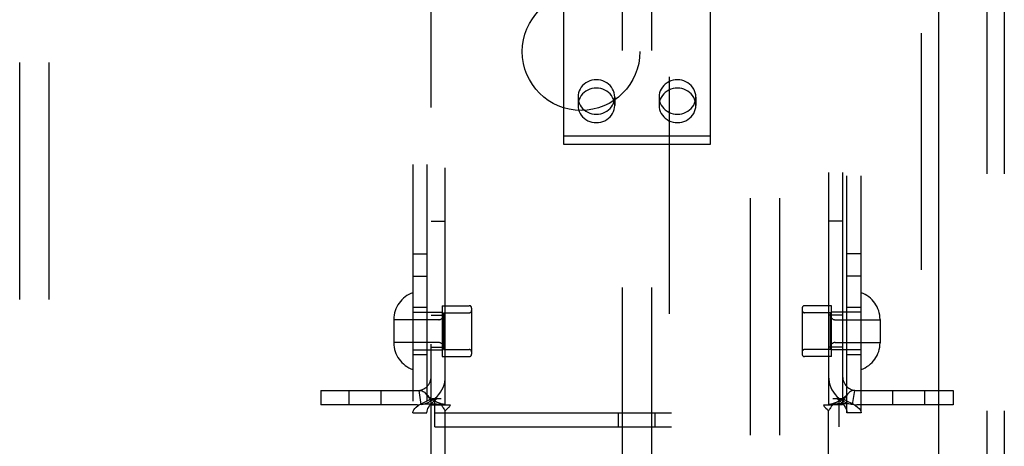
# Model space of a CAD drawing. Header units: inches. Extents: x 0 to 183, y 0 to 118.
# Tile 29 of 80: x 81.92 to 86.1, y 59.94 to 61.76. Entities that reach past the tile are written whole.
import ezdxf

# ---------------------------------------------------------------- set-up
doc = ezdxf.new("R2010")
doc.units = ezdxf.units.IN
doc.header["$LTSCALE"] = 10.065561
doc.header["$MEASUREMENT"] = 0
doc.linetypes.add('HIDDEN', pattern=[0.2, 0.1, -0.1])
for name, color, linetype in [('DEFAULT_2', 8, 'HIDDEN'), ('EXD_ENCLOSURE_DOOR_ASSEMBLY', 7, 'CONTINUOUS'), ('SUBPANEL', 7, 'CONTINUOUS')]:
    doc.layers.add(name, color=color, linetype=linetype)

msp = doc.modelspace()

# ---------------------------------------------------------------- linework, layer by layer
at = {"layer": 'DEFAULT_2', "color": 8, "linetype": 'HIDDEN'}
for p, q in [((84.6779, 77.6183), (84.6779, 45.6223)), ((84.4779, 64.6443), (84.4779, 59.3943)), ((84.6029, 64.6443), (84.6029, 59.3943)), ((86.0279, 64.1203), (86.0279, 59.1203)), ((86.1029, 64.1203), (86.1029, 59.1203)), ((83.6654, 59.3703), (83.6654, 63.8703)), ((83.5874, 63.1543), (83.5874, 60.0863)), ((83.6474, 63.1543), (83.6474, 60.0863)), ((85.4334, 60.0863), (85.4334, 63.1543)), ((85.4934, 60.0863), (85.4934, 63.1543)), ((83.7254, 60.1203), (83.7254, 63.1203)), ((85.3554, 63.1203), (85.3554, 60.1203)), ((85.4154, 63.1203), (85.4154, 60.1203)), ((81.9154, 56.5407), (81.9154, 62.8084)), ((82.0404, 56.5407), (82.0404, 62.8084)), ((84.2279, 62.167), (84.2279, 61.2273)), ((84.8529, 61.2273), (84.8529, 62.167)), ((84.2899, 61.4273), (84.2899, 61.3917)), ((84.4459, 61.4273), (84.4459, 61.3917)), ((84.6349, 61.4273), (84.6349, 61.3917)), ((84.7909, 61.4273), (84.7909, 61.3917)), ((84.2279, 61.2628), (84.8529, 61.2628)), ((84.2279, 61.2273), (84.8529, 61.2273)), ((83.6654, 60.9003), (83.7254, 60.9003)), ((85.4154, 60.9003), (85.3554, 60.9003)), ((83.5874, 60.7613), (83.6474, 60.7613)), ((85.4934, 60.7613), (85.4334, 60.7613)), ((83.5874, 60.6663), (83.6474, 60.6663)), ((85.4934, 60.6663), (85.4334, 60.6663)), ((83.6474, 60.5328), (83.5874, 60.5328)), ((83.5874, 60.5128), (83.7124, 60.5128)), ((83.7124, 60.5408), (83.8274, 60.5408)), ((83.7124, 60.5408), (83.7124, 60.3248)), ((83.7174, 60.5108), (83.8274, 60.5108)), ((83.7174, 60.5108), (83.7174, 60.3548)), ((83.8374, 60.5308), (83.8374, 60.3348)), ((85.2434, 60.5308), (85.2434, 60.3348)), ((85.3684, 60.5408), (85.2534, 60.5408)), ((85.3634, 60.5108), (85.2534, 60.5108)), ((85.3634, 60.3548), (85.3634, 60.5108)), ((85.3684, 60.3248), (85.3684, 60.5408)), ((85.4934, 60.5128), (85.3684, 60.5128)), ((85.4934, 60.5328), (85.4334, 60.5328)), ((83.5064, 60.4823), (83.5064, 60.3833)), ((83.6974, 60.4813), (83.5064, 60.4813)), ((83.6654, 60.5008), (83.7254, 60.5008)), ((85.4154, 60.5008), (85.3554, 60.5008)), ((85.3834, 60.4813), (85.5744, 60.4813)), ((85.5744, 60.4823), (85.5744, 60.3833)), ((83.6974, 60.3843), (83.5064, 60.3843)), ((85.3834, 60.3843), (85.5744, 60.3843)), ((83.5874, 60.3528), (83.7124, 60.3528)), ((83.6654, 60.3648), (83.7254, 60.3648)), ((83.7174, 60.3548), (83.8274, 60.3548)), ((85.3634, 60.3548), (85.2534, 60.3548)), ((85.4154, 60.3648), (85.3554, 60.3648)), ((85.4934, 60.3528), (85.3684, 60.3528)), ((83.6474, 60.3328), (83.5874, 60.3328)), ((83.7124, 60.3248), (83.8274, 60.3248)), ((85.3684, 60.3248), (85.2534, 60.3248)), ((85.4934, 60.3328), (85.4334, 60.3328)), ((83.1954, 60.1803), (83.6054, 60.1803)), ((83.1954, 60.1803), (83.1954, 60.1203)), ((83.3161, 60.1203), (83.3161, 60.1803)), ((83.4521, 60.1203), (83.4521, 60.1803)), ((83.6231, 60.1217), (83.6142, 60.181)), ((85.4576, 60.1217), (85.4665, 60.181)), ((85.4754, 60.1803), (85.8854, 60.1803)), ((85.6286, 60.1203), (85.6286, 60.1803)), ((85.7646, 60.1203), (85.7646, 60.1803)), ((85.8854, 60.1803), (85.8854, 60.1203)), ((83.6703, 60.1463), (83.7074, 60.1463)), ((83.6809, 60.0263), (83.6809, 60.1463)), ((85.3734, 60.1463), (85.4104, 60.1463)), ((85.3999, 60.0263), (85.3999, 60.1463)), ((83.6054, 60.1203), (83.1954, 60.1203)), ((83.6654, 60.1203), (83.707, 60.1203)), ((83.707, 60.1203), (83.7462, 60.1203)), ((83.7254, 59.2453), (83.7254, 60.0942)), ((85.3345, 60.1203), (85.3737, 60.1203)), ((85.3554, 59.2453), (85.3554, 60.0942)), ((85.4154, 60.1203), (85.3737, 60.1203)), ((85.8854, 60.1203), (85.4754, 60.1203)), ((83.5874, 60.0863), (83.6474, 60.0863)), ((83.6809, 60.0863), (85.3999, 60.0863)), ((84.4624, 60.0263), (84.4624, 60.0863)), ((84.6184, 60.0263), (84.6184, 60.0863)), ((85.4934, 60.0863), (85.4334, 60.0863)), ((83.6809, 60.0263), (85.3999, 60.0263))]:
    msp.add_line(p, q, dxfattribs=at)
for points in [[(84.4459, 61.4273), (84.4453, 61.4362), (84.4436, 61.4448), (84.4408, 61.4533), (84.4369, 61.4613), (84.432, 61.4689), (84.4262, 61.4759), (84.4196, 61.4821), (84.4122, 61.4876), (84.4041, 61.4922), (84.3955, 61.4958), (84.3865, 61.4984), (84.3773, 61.5), (84.3679, 61.5006), (84.3584, 61.5), (84.3492, 61.4984), (84.3402, 61.4958), (84.3316, 61.4922), (84.3235, 61.4876), (84.3161, 61.4821), (84.3095, 61.4759), (84.3037, 61.4689), (84.2988, 61.4613), (84.2949, 61.4533), (84.2921, 61.4448), (84.2904, 61.4362), (84.2899, 61.4273)], [(84.7909, 61.4273), (84.7903, 61.4362), (84.7886, 61.4448), (84.7858, 61.4533), (84.7819, 61.4613), (84.777, 61.4689), (84.7712, 61.4759), (84.7646, 61.4821), (84.7572, 61.4876), (84.7491, 61.4922), (84.7405, 61.4958), (84.7315, 61.4984), (84.7223, 61.5), (84.7129, 61.5006), (84.7034, 61.5), (84.6942, 61.4984), (84.6852, 61.4958), (84.6766, 61.4922), (84.6685, 61.4876), (84.6611, 61.4821), (84.6545, 61.4759), (84.6487, 61.4689), (84.6438, 61.4613), (84.6399, 61.4533), (84.6371, 61.4448), (84.6354, 61.4362), (84.6349, 61.4273)], [(84.4459, 61.3917), (84.4453, 61.4006), (84.4436, 61.4092), (84.4408, 61.4177), (84.4369, 61.4258), (84.432, 61.4333), (84.4262, 61.4403), (84.4196, 61.4466), (84.4122, 61.452), (84.4041, 61.4566), (84.3955, 61.4602), (84.3865, 61.4629), (84.3773, 61.4645), (84.3679, 61.465), (84.3584, 61.4645), (84.3492, 61.4629), (84.3402, 61.4602), (84.3316, 61.4566), (84.3235, 61.452), (84.3161, 61.4466), (84.3095, 61.4403), (84.3037, 61.4333), (84.2988, 61.4258), (84.2949, 61.4177), (84.2921, 61.4092), (84.2904, 61.4006), (84.2899, 61.3917)], [(84.7909, 61.3917), (84.7903, 61.4006), (84.7886, 61.4092), (84.7858, 61.4177), (84.7819, 61.4258), (84.777, 61.4333), (84.7712, 61.4403), (84.7646, 61.4466), (84.7572, 61.452), (84.7491, 61.4566), (84.7405, 61.4602), (84.7315, 61.4629), (84.7223, 61.4645), (84.7129, 61.465), (84.7034, 61.4645), (84.6942, 61.4629), (84.6852, 61.4602), (84.6766, 61.4566), (84.6685, 61.452), (84.6611, 61.4466), (84.6545, 61.4403), (84.6487, 61.4333), (84.6438, 61.4258), (84.6399, 61.4177), (84.6371, 61.4092), (84.6354, 61.4006), (84.6349, 61.3917)], [(84.2899, 61.4273), (84.2904, 61.4184), (84.2921, 61.4097), (84.2949, 61.4013), (84.2988, 61.3932), (84.3037, 61.3856), (84.3095, 61.3787), (84.3161, 61.3724), (84.3235, 61.367), (84.3316, 61.3624), (84.3402, 61.3587), (84.3492, 61.3561), (84.3584, 61.3545), (84.3679, 61.354), (84.3773, 61.3545), (84.3865, 61.3561), (84.3955, 61.3587), (84.4041, 61.3624), (84.4122, 61.367), (84.4196, 61.3724), (84.4262, 61.3787), (84.432, 61.3856), (84.4369, 61.3932), (84.4408, 61.4013), (84.4436, 61.4097), (84.4453, 61.4184), (84.4459, 61.4273)], [(84.2899, 61.3917), (84.2904, 61.3828), (84.2921, 61.3742), (84.2949, 61.3657), (84.2988, 61.3576), (84.3037, 61.3501), (84.3095, 61.3431), (84.3161, 61.3368), (84.3235, 61.3314), (84.3316, 61.3268), (84.3402, 61.3232), (84.3492, 61.3205), (84.3584, 61.3189), (84.3679, 61.3184), (84.3773, 61.3189), (84.3865, 61.3205), (84.3955, 61.3232), (84.4041, 61.3268), (84.4122, 61.3314), (84.4196, 61.3368), (84.4262, 61.3431), (84.432, 61.3501), (84.4369, 61.3576), (84.4408, 61.3657), (84.4436, 61.3742), (84.4453, 61.3828), (84.4459, 61.3917)], [(84.6349, 61.4273), (84.6354, 61.4184), (84.6371, 61.4097), (84.6399, 61.4013), (84.6438, 61.3932), (84.6487, 61.3856), (84.6545, 61.3787), (84.6611, 61.3724), (84.6685, 61.367), (84.6766, 61.3624), (84.6852, 61.3587), (84.6942, 61.3561), (84.7034, 61.3545), (84.7129, 61.354), (84.7223, 61.3545), (84.7315, 61.3561), (84.7405, 61.3587), (84.7491, 61.3624), (84.7572, 61.367), (84.7646, 61.3724), (84.7712, 61.3787), (84.777, 61.3856), (84.7819, 61.3932), (84.7858, 61.4013), (84.7886, 61.4097), (84.7903, 61.4184), (84.7909, 61.4273)], [(84.6349, 61.3917), (84.6354, 61.3828), (84.6371, 61.3742), (84.6399, 61.3657), (84.6438, 61.3576), (84.6487, 61.3501), (84.6545, 61.3431), (84.6611, 61.3368), (84.6685, 61.3314), (84.6766, 61.3268), (84.6852, 61.3232), (84.6942, 61.3205), (84.7034, 61.3189), (84.7129, 61.3184), (84.7223, 61.3189), (84.7315, 61.3205), (84.7405, 61.3232), (84.7491, 61.3268), (84.7572, 61.3314), (84.7646, 61.3368), (84.7712, 61.3431), (84.777, 61.3501), (84.7819, 61.3576), (84.7858, 61.3657), (84.7886, 61.3742), (84.7903, 61.3828), (84.7909, 61.3917)], [(83.6142, 60.181), (83.6178, 60.1812), (83.6218, 60.1806), (83.6264, 60.179), (83.6313, 60.1764), (83.6363, 60.1729), (83.6412, 60.1685), (83.6453, 60.1643)], [(85.4665, 60.181), (85.4629, 60.1812), (85.4589, 60.1806), (85.4543, 60.179), (85.4494, 60.1764), (85.4444, 60.1729), (85.4395, 60.1685), (85.4354, 60.1643)], [(83.5874, 60.0863), (83.5883, 60.0923), (83.5911, 60.0983), (83.5958, 60.1043), (83.6022, 60.1103), (83.6103, 60.1163), (83.6199, 60.1223), (83.6309, 60.1283), (83.6431, 60.1343), (83.6563, 60.1403), (83.6703, 60.1463)], [(83.7224, 60.121), (83.7192, 60.1215), (83.7158, 60.1222), (83.7123, 60.123), (83.7085, 60.124), (83.7047, 60.1252), (83.7007, 60.1265), (83.6967, 60.128), (83.6927, 60.1297), (83.6886, 60.1316), (83.6844, 60.1337), (83.6803, 60.1359), (83.6762, 60.1383), (83.6721, 60.1409), (83.668, 60.1438), (83.664, 60.1468), (83.6599, 60.15), (83.6559, 60.1535), (83.652, 60.1573), (83.648, 60.1613), (83.6453, 60.1643)], [(83.6453, 60.1643), (83.6459, 60.1636), (83.6502, 60.1582), (83.6543, 60.1522), (83.658, 60.1459), (83.6611, 60.1391), (83.6634, 60.1325), (83.6649, 60.1262), (83.6654, 60.1203)], [(83.6474, 60.0863), (83.6478, 60.0923), (83.6492, 60.0983), (83.6516, 60.1043), (83.6548, 60.1103), (83.6588, 60.1163), (83.6636, 60.1223), (83.6691, 60.1283), (83.6752, 60.1343), (83.6818, 60.1403), (83.6888, 60.1463)], [(85.4354, 60.1643), (85.4326, 60.1612), (85.4287, 60.1572), (85.4247, 60.1534), (85.4207, 60.1499), (85.4166, 60.1467), (85.4125, 60.1436), (85.4084, 60.1408), (85.4043, 60.1382), (85.4001, 60.1357), (85.396, 60.1335), (85.3918, 60.1314), (85.3877, 60.1296), (85.3836, 60.1279), (85.3796, 60.1264), (85.3757, 60.1251), (85.3719, 60.1239), (85.3682, 60.1229), (85.3647, 60.1221), (85.3613, 60.1215), (85.3583, 60.121), (85.3571, 60.1208)], [(85.3919, 60.1463), (85.3989, 60.1403), (85.4055, 60.1343), (85.4116, 60.1283), (85.4171, 60.1223), (85.4219, 60.1163), (85.4259, 60.1103), (85.4291, 60.1043), (85.4315, 60.0983), (85.4329, 60.0923), (85.4334, 60.0863)], [(85.4104, 60.1463), (85.4244, 60.1403), (85.4376, 60.1343), (85.4498, 60.1283), (85.4608, 60.1223), (85.4704, 60.1163), (85.4785, 60.1103), (85.4849, 60.1043), (85.4896, 60.0983), (85.4924, 60.0923), (85.4934, 60.0863)], [(85.4354, 60.1643), (85.4348, 60.1636), (85.4305, 60.1582), (85.4264, 60.1522), (85.4227, 60.1459), (85.4196, 60.1391), (85.4173, 60.1325), (85.4158, 60.1262), (85.4154, 60.1203)], [(83.6231, 60.1217), (83.6316, 60.1227), (83.6406, 60.1233), (83.6496, 60.1237), (83.6584, 60.1238), (83.6666, 60.1238), (83.6742, 60.1237), (83.6812, 60.1236), (83.6877, 60.1233), (83.6938, 60.1231), (83.6996, 60.1228), (83.7051, 60.1225), (83.7101, 60.1221), (83.7146, 60.1218), (83.7184, 60.1214), (83.7214, 60.1211), (83.7229, 60.1209)], [(83.707, 60.1203), (83.7092, 60.1179), (83.7111, 60.1157), (83.7128, 60.1136), (83.7142, 60.1115), (83.7155, 60.1095), (83.7168, 60.1075)], [(83.7168, 60.1075), (83.7193, 60.1034), (83.7207, 60.1011), (83.7223, 60.0987), (83.7238, 60.0964), (83.7254, 60.0942)], [(83.7224, 60.121), (83.7236, 60.1208), (83.7249, 60.1205), (83.7254, 60.1203)], [(83.7363, 60.1049), (83.7318, 60.1009), (83.7295, 60.0987), (83.7273, 60.0965), (83.7254, 60.0942)], [(83.7462, 60.1203), (83.7456, 60.118), (83.7447, 60.1156), (83.7435, 60.1132), (83.7419, 60.1109), (83.7402, 60.1088), (83.7383, 60.1068), (83.7363, 60.1049)], [(85.3345, 60.1203), (85.3351, 60.118), (85.336, 60.1156), (85.3373, 60.1132), (85.3388, 60.1108), (85.3406, 60.1088), (85.3424, 60.1068), (85.3445, 60.1049), (85.3489, 60.1009)], [(85.3489, 60.1009), (85.3512, 60.0987), (85.3534, 60.0965), (85.3554, 60.0942)], [(85.3571, 60.1208), (85.3558, 60.1205), (85.3554, 60.1203)], [(85.3614, 60.1034), (85.36, 60.1011), (85.3585, 60.0988), (85.3569, 60.0964), (85.3554, 60.0942)], [(85.4576, 60.1217), (85.4491, 60.1227), (85.4401, 60.1233), (85.4311, 60.1237), (85.4223, 60.1238), (85.4141, 60.1238), (85.4065, 60.1237), (85.3995, 60.1236), (85.393, 60.1233), (85.3869, 60.1231), (85.3811, 60.1228), (85.3756, 60.1225), (85.3706, 60.1221), (85.3661, 60.1218), (85.3623, 60.1214), (85.3593, 60.1211), (85.3578, 60.1209)], [(85.3737, 60.1203), (85.3715, 60.1179), (85.3696, 60.1157), (85.3679, 60.1135), (85.3665, 60.1115), (85.3652, 60.1095), (85.3639, 60.1075), (85.3614, 60.1034)]]:
    msp.add_lwpolyline(points, dxfattribs=at)
for centre, radius, start, end in [((83.6264, 60.4823), 0.12, 108.9656, 180), ((85.4544, 60.4823), 0.12, 0, 71.0344), ((83.8274, 60.5308), 0.01, 0, 90), ((83.8274, 60.5208), 0.01, 270, 360), ((85.2534, 60.5308), 0.01, 90, 180), ((85.2534, 60.5208), 0.01, 180, 270), ((83.6974, 60.5013), 0.02, 270, 360), ((85.3834, 60.5013), 0.02, 180, 270), ((83.6974, 60.3643), 0.02, 0, 90), ((85.3834, 60.3643), 0.02, 90, 180), ((83.6264, 60.3833), 0.12, 180, 251.0344), ((83.8274, 60.3448), 0.01, 0, 90), ((85.2534, 60.3448), 0.01, 90, 180), ((85.4544, 60.3833), 0.12, 288.9656, 360), ((83.8274, 60.3348), 0.01, 270, 360), ((85.2534, 60.3348), 0.01, 180, 270), ((83.6054, 60.2403), 0.12, 270, 360), ((83.6054, 60.2403), 0.06, 270, 360), ((85.4754, 60.2403), 0.12, 180, 270), ((85.4754, 60.2403), 0.06, 180, 270)]:
    msp.add_arc(centre, radius, start, end, dxfattribs=at)
at = {"layer": 'EXD_ENCLOSURE_DOOR_ASSEMBLY', "color": 8, "linetype": 'HIDDEN'}
msp.add_line((85.7486, 73.7778), (85.7486, 49.4678), dxfattribs=at)
at = {"layer": 'EXD_ENCLOSURE_DOOR_ASSEMBLY', "color": 3, "linetype": 'Continuous'}
msp.add_line((85.8236, 73.6228), (85.8236, 49.6228), dxfattribs=at)
at = {"layer": 'SUBPANEL', "color": 8, "linetype": 'HIDDEN'}
for p, q in [((85.0216, 75.0893), (85.0216, 48.1513)), ((85.1466, 75.0893), (85.1466, 48.1513))]:
    msp.add_line(p, q, dxfattribs=at)
msp.add_circle((84.3029, 61.6203), 0.25, dxfattribs=at)

doc.saveas('drawing.dxf')
